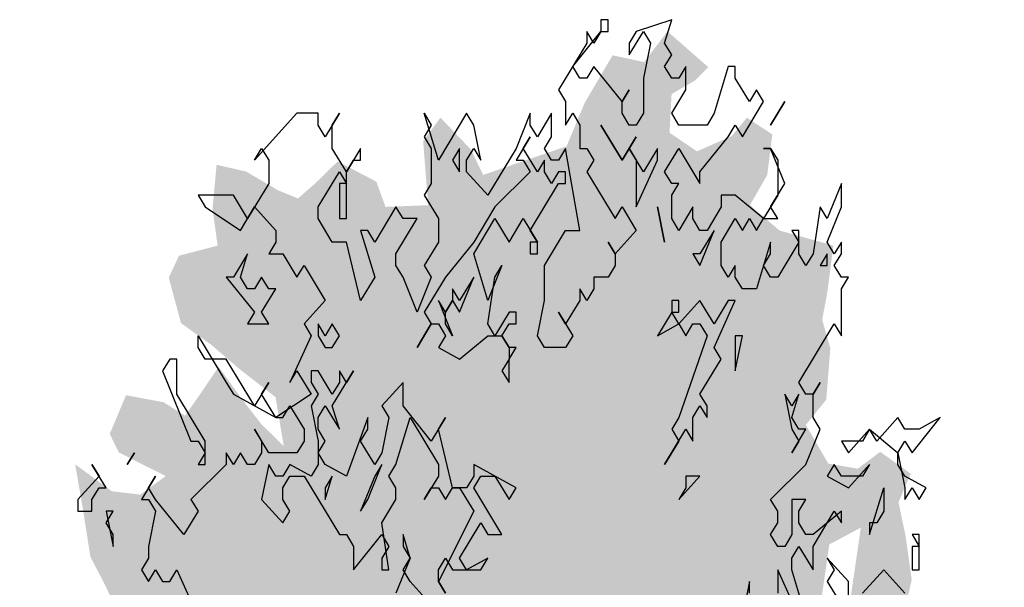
# Model space of a CAD drawing. Extents: x -73 to 183, y -4 to 85.
# Tile 87 of 98: x 108.54 to 112.31, y 6.04 to 8.22. Entities that reach past the tile are written whole.
import ezdxf

# ---------------------------------------------------------------- set-up
doc = ezdxf.new("R2010")
doc.units = 0
doc.header["$MEASUREMENT"] = 0
doc.layers.add('Ost_Ansicht Schilderwerkstatt_5_P_ZE_SYMBOL', color=7, linetype='Continuous')

msp = doc.modelspace()

# ---------------------------------------------------------------- hatches: boundary and pattern name
at = {"layer": 'Ost_Ansicht Schilderwerkstatt_5_P_ZE_SYMBOL', "linetype": 'Continuous', "lineweight": 18, "ltscale": 1000}
h = msp.add_hatch(color=255, dxfattribs=at)
h.paths.add_polyline_path([(111.5662, 5.0304), (111.6871, 5.0498), (111.7963, 5.1402), (111.9133, 5.1789), (112.0576, 5.2177), (112.1278, 5.2887), (112.1902, 5.25), (112.2253, 5.0601), (112.2409, 4.9245), (112.1473, 4.8083), (112.1902, 4.7437), (112.3111, 4.7437), (112.2682, 4.6404), (112.2058, 4.5887), (112.2136, 4.4854), (112.2292, 4.4079), (112.2214, 4.3498), (112.1863, 4.2271), (112.2058, 4.085), (112.1707, 3.9494), (112.2019, 3.775), (112.0615, 3.6523), (111.9757, 3.6136), (111.8197, 3.6265), (111.6637, 3.5296), (111.691, 3.3979), (111.6598, 3.0621), (111.5818, 3.0944), (111.4609, 2.9135), (111.4024, 2.8296), (111.2737, 2.8037), (111.1449, 2.7521), (111.0357, 2.5454), (110.9109, 2.5713), (110.8641, 2.6423), (110.7159, 2.3297), (110.634, 2.0133), (110.5599, 1.6969), (110.5326, 1.4644), (110.5482, 1.2177), (110.4312, 1.2707), (110.3415, 1.2177), (110.2354, 1.2177), (110.2198, 1.4644), (110.1496, 1.7937), (110.0989, 1.981), (110.0482, 2.207), (110.0209, 2.3685), (109.9819, 2.5364), (109.9273, 2.6333), (109.8649, 2.756), (109.7947, 2.8593), (109.6972, 2.8787), (109.6348, 2.8722), (109.6387, 2.9432), (109.5958, 2.9755), (109.4632, 2.9174), (109.4203, 2.8593), (109.354, 2.9109), (109.3306, 2.9626), (109.2994, 2.9045), (109.3033, 2.756), (109.2409, 2.9368), (109.1785, 3.0466), (109.1434, 2.8722), (109.1083, 2.7947), (109.0225, 2.827), (109.0264, 2.9949), (108.9444, 3.0143), (108.882, 3.0207), (108.8781, 3.2016), (108.8001, 3.208), (108.7377, 3.2016), (108.6948, 3.3178), (108.7494, 3.4017), (108.6831, 3.4534), (108.6324, 3.4922), (108.7416, 3.6665), (108.7884, 3.744), (108.6792, 3.7311), (108.5934, 3.8202), (108.687, 3.9365), (108.7572, 3.9817), (108.726, 4.085), (108.609, 4.0398), (108.5368, 4.0398), (108.5622, 4.24), (108.5895, 4.3368), (108.6987, 4.2981), (108.7221, 4.311), (108.7104, 4.4531), (108.7416, 4.6016), (108.57, 4.6726), (108.6168, 4.8083), (108.6441, 4.8858), (108.6012, 5.0278), (108.5973, 5.2345), (108.6636, 5.4799), (108.7923, 5.5897), (108.8742, 5.6801), (108.9952, 5.7317), (109.1122, 5.7253), (109.2448, 5.7382), (109.2526, 5.8092), (109.1629, 5.8221), (109.1161, 5.8415), (108.9796, 5.8544), (108.921, 5.9319), (108.8586, 6.0611), (108.8079, 6.158), (108.7806, 6.3323), (108.7494, 6.5131), (108.8898, 6.4098), (108.9991, 6.3969), (109.0966, 6.4679), (108.9171, 6.5583), (108.882, 6.6294), (108.9444, 6.7779), (109.0888, 6.7508), (109.1707, 6.6991), (109.2292, 6.7831), (109.2994, 6.8864), (109.393, 6.7572), (109.4632, 6.6668), (109.549, 6.5829), (109.5178, 6.7702), (109.3774, 6.8799), (109.2721, 6.9704), (109.1551, 7.0543), (109.1083, 7.2287), (109.1473, 7.3126), (109.2955, 7.3514), (109.276, 7.4934), (109.2916, 7.6613), (109.4047, 7.6355), (109.5256, 7.5645), (109.6036, 7.5322), (109.6699, 7.5903), (109.7557, 7.6743), (109.9039, 7.5968), (109.939, 7.4999), (110.1028, 7.5064), (110.0833, 7.7518), (110.1496, 7.8422), (110.2666, 7.7195), (110.3134, 7.6226), (110.6332, 7.7324), (110.7034, 7.9003), (110.8095, 8.0811), (110.9304, 8.0553), (111.0201, 8.1728), (111.1762, 8.0359), (111.1254, 7.9842), (111.0357, 7.9326), (111.0279, 7.784), (111.1332, 7.713), (111.2659, 7.7711), (111.3244, 7.8422), (111.4219, 7.7776), (111.4024, 7.6226), (111.3361, 7.5064), (111.4492, 7.4095), (111.6559, 7.3514), (111.6325, 7.1705), (111.613, 7.0672), (111.6442, 6.9574), (111.6286, 6.7611), (111.5506, 6.6642), (111.6364, 6.5157), (111.7495, 6.4963), (111.8353, 6.5609), (111.9523, 6.477), (111.9055, 6.3672), (111.9328, 6.238), (111.9562, 6.0701), (111.9211, 5.9151), (111.9484, 5.8441), (112.0615, 5.9151), (112.1512, 5.8054), (112.0927, 5.702), (112.081, 5.6052), (112.0732, 5.4308), (112.0225, 5.3404), (111.9718, 5.4373), (111.8704, 5.4954), (111.7066, 5.3856), (111.6637, 5.25), (111.5584, 5.1789)], flags=0)
h.paths.add_polyline_path([(110.244, 2.827), (110.2908, 2.7947), (110.2752, 2.4589), (110.2713, 2.1812), (110.2284, 2.4008), (110.1699, 2.5945), (110.1153, 2.8528), (110.1348, 2.8916)], flags=0)
h.paths.add_polyline_path([(110.3883, 2.5816), (110.4507, 2.8205), (110.5326, 2.9626), (110.5638, 2.9109), (110.5911, 2.8012), (110.5989, 2.5493), (110.5989, 2.3104), (110.5404, 2.0391), (110.4858, 1.8067), (110.4156, 1.4902), (110.3883, 1.826), (110.3688, 2.3233)], flags=0)
h.paths.add_polyline_path([(111.8626, 4.1211), (111.9952, 4.2697), (112.042, 4.3795), (111.7924, 4.3601), (111.7378, 4.2503)], flags=0)
h.paths.add_polyline_path([(111.6403, 6.2057), (111.7612, 6.2703), (111.7066, 5.8958), (111.5974, 5.9087)], flags=0)

# ---------------------------------------------------------------- linework, layer by layer
at = {"layer": 'Ost_Ansicht Schilderwerkstatt_5_P_ZE_SYMBOL', "linetype": 'Continuous', "ltscale": 1000}
for p, q in [((110.7921, 8.2177), (110.765, 8.2177)), ((110.765, 8.2177), (110.765, 8.1728)), ((110.7921, 8.1728), (110.7921, 8.2177)), ((111.036, 8.2177), (110.9005, 8.1728)), ((111.0089, 8.1279), (111.036, 8.2177)), ((110.6566, 8.0382), (110.765, 8.1728)), ((110.7379, 8.1279), (110.7108, 8.1728)), ((110.7108, 8.1728), (110.7108, 8.1279)), ((110.765, 8.1728), (110.7379, 8.1279)), ((110.765, 8.1728), (110.7921, 8.1728)), ((110.8734, 8.0831), (110.9276, 8.1728)), ((110.9005, 8.1728), (110.8734, 8.1279)), ((110.9276, 8.1728), (110.9547, 8.1279)), ((110.7108, 8.1279), (110.6024, 7.9484)), ((110.8734, 8.1279), (110.8734, 8.0831)), ((110.9547, 8.1279), (110.9276, 7.9933)), ((111.036, 8.0831), (111.0089, 8.1279)), ((111.0089, 8.0382), (111.036, 8.0831)), ((110.6837, 7.9933), (110.6566, 8.0382)), ((110.7379, 8.0382), (110.7108, 7.9933)), ((110.8463, 7.9036), (110.7379, 8.0382)), ((111.036, 7.9933), (111.0089, 8.0382)), ((111.0902, 8.0382), (111.0631, 7.9933)), ((111.0902, 7.9484), (111.0902, 8.0382)), ((111.2528, 8.0382), (111.1986, 7.8587)), ((111.2799, 8.0382), (111.2528, 8.0382)), ((111.2799, 7.9933), (111.2799, 8.0382)), ((110.7108, 7.9933), (110.6837, 7.9933)), ((110.9276, 7.9933), (110.9276, 7.8587)), ((111.0631, 7.9933), (111.036, 7.9933)), ((111.3341, 7.9036), (111.2799, 7.9933)), ((110.6024, 7.9484), (110.6295, 7.9036)), ((110.8463, 7.9036), (110.8734, 7.9484)), ((110.8734, 7.9484), (110.8463, 7.9036)), ((111.036, 7.8587), (111.0902, 7.9484)), ((111.3612, 7.9484), (111.3341, 7.9036)), ((111.3883, 7.9036), (111.3612, 7.9484)), ((110.6295, 7.9036), (110.6295, 7.8138)), ((110.8463, 7.8587), (110.8463, 7.9036)), ((111.307, 7.769), (111.3883, 7.9036)), ((111.4696, 7.9036), (111.4154, 7.8138)), ((111.4154, 7.8138), (111.4696, 7.9036)), ((109.5997, 7.8587), (109.4371, 7.6792)), ((109.681, 7.8587), (109.5997, 7.8587)), ((109.681, 7.8138), (109.681, 7.8587)), ((109.7623, 7.8587), (109.7081, 7.769)), ((109.7352, 7.8138), (109.7623, 7.8587)), ((110.1417, 7.6792), (110.0875, 7.8587)), ((110.0875, 7.8587), (110.1146, 7.8138)), ((110.2501, 7.8587), (110.1417, 7.6792)), ((110.2772, 7.8138), (110.2501, 7.8587)), ((110.494, 7.8587), (110.4398, 7.7241)), ((110.494, 7.8138), (110.494, 7.8587)), ((110.5753, 7.8587), (110.5211, 7.769)), ((110.5753, 7.769), (110.5753, 7.8587)), ((110.6295, 7.8138), (110.6566, 7.8587)), ((110.6566, 7.8587), (110.6837, 7.8138)), ((110.8734, 7.8138), (110.8463, 7.8587)), ((110.9276, 7.8587), (110.9005, 7.8138)), ((111.0631, 7.8138), (111.036, 7.8587)), ((111.1986, 7.8587), (111.1715, 7.8138)), ((109.7081, 7.769), (109.681, 7.8138)), ((109.7352, 7.7241), (109.7352, 7.8138)), ((110.1146, 7.8138), (110.0875, 7.769)), ((110.3043, 7.6792), (110.2772, 7.8138)), ((110.5211, 7.769), (110.494, 7.8138)), ((110.6837, 7.8138), (110.6837, 7.7241)), ((110.8463, 7.6792), (110.765, 7.8138)), ((110.765, 7.8138), (110.8463, 7.6792)), ((110.9005, 7.8138), (110.8734, 7.8138)), ((111.1715, 7.8138), (111.0631, 7.8138)), ((111.2528, 7.769), (111.2799, 7.8138)), ((111.2799, 7.8138), (111.307, 7.769)), ((110.0875, 7.769), (110.1146, 7.7241)), ((110.494, 7.769), (110.4398, 7.6792)), ((110.4669, 7.7241), (110.494, 7.769)), ((110.5482, 7.7241), (110.5753, 7.769)), ((110.9005, 7.769), (110.8463, 7.6792)), ((110.8734, 7.7241), (110.9005, 7.769)), ((111.1444, 7.6343), (111.2528, 7.769)), ((109.4371, 7.6792), (109.4642, 7.7241)), ((109.4642, 7.7241), (109.4913, 7.6792)), ((109.7894, 7.6343), (109.7352, 7.7241)), ((109.8436, 7.7241), (109.7894, 7.6343)), ((109.8436, 7.6792), (109.8436, 7.7241)), ((110.1146, 7.7241), (110.1146, 7.5895)), ((110.223, 7.7241), (110.1959, 7.6792)), ((110.223, 7.6343), (110.223, 7.7241)), ((110.2501, 7.6792), (110.2772, 7.7241)), ((110.2772, 7.7241), (110.3043, 7.6792)), ((110.4398, 7.7241), (110.3314, 7.5446)), ((110.5211, 7.6343), (110.4669, 7.7241)), ((110.5753, 7.6792), (110.5482, 7.7241)), ((110.6295, 7.7241), (110.6024, 7.6792)), ((110.6837, 7.41), (110.6295, 7.7241)), ((110.6837, 7.7241), (110.7108, 7.7241)), ((110.7108, 7.7241), (110.7379, 7.6792)), ((110.8463, 7.6792), (110.8734, 7.7241)), ((110.8734, 7.7241), (110.9005, 7.6792)), ((110.9276, 7.6343), (110.8734, 7.7241)), ((110.9818, 7.7241), (110.9276, 7.6343)), ((110.9818, 7.6792), (110.9818, 7.7241)), ((111.0089, 7.6343), (111.0631, 7.7241)), ((111.0631, 7.7241), (111.1444, 7.5895)), ((111.4154, 7.7241), (111.3883, 7.7241)), ((111.3883, 7.7241), (111.4154, 7.7241)), ((111.4696, 7.5895), (111.4154, 7.7241)), ((111.4154, 7.7241), (111.4425, 7.6792)), ((109.4913, 7.6792), (109.4913, 7.5895)), ((109.7894, 7.6343), (109.8165, 7.6792)), ((109.8165, 7.6792), (109.8436, 7.6792)), ((110.1959, 7.6792), (110.223, 7.6343)), ((110.2501, 7.6343), (110.2501, 7.6792)), ((110.4398, 7.6792), (110.4669, 7.6792)), ((110.4669, 7.6792), (110.494, 7.6343)), ((110.5482, 7.6792), (110.5211, 7.6343)), ((110.5482, 7.6343), (110.5482, 7.6792)), ((110.6024, 7.6792), (110.5753, 7.6792)), ((110.7379, 7.6792), (110.7108, 7.6343)), ((110.9005, 7.6792), (110.9005, 7.4997)), ((110.9005, 7.4997), (110.9818, 7.6792)), ((111.4425, 7.6792), (111.4425, 7.5446)), ((109.681, 7.4997), (109.7623, 7.6343)), ((109.7623, 7.6343), (109.7894, 7.5895)), ((109.7894, 7.4548), (109.7894, 7.6343)), ((110.3314, 7.5446), (110.2501, 7.6343)), ((110.494, 7.6343), (110.3585, 7.4997)), ((110.5753, 7.5895), (110.5482, 7.6343)), ((110.6024, 7.6343), (110.5753, 7.5895)), ((110.6295, 7.6343), (110.6024, 7.6343)), ((110.6295, 7.5895), (110.6295, 7.6343)), ((110.7108, 7.6343), (110.8192, 7.4548)), ((111.036, 7.5895), (111.0089, 7.6343)), ((111.1444, 7.5895), (111.1444, 7.6343)), ((109.4913, 7.5895), (109.41, 7.4548)), ((109.7894, 7.5895), (109.7623, 7.5895)), ((109.7623, 7.5895), (109.7623, 7.4548)), ((110.1146, 7.5895), (110.0875, 7.5446)), ((110.494, 7.41), (110.6024, 7.5895)), ((110.6024, 7.5895), (110.6295, 7.5895)), ((111.036, 7.5446), (111.0631, 7.5895)), ((111.0631, 7.5895), (111.036, 7.5895)), ((111.4154, 7.4997), (111.4696, 7.5895)), ((111.6864, 7.5895), (111.6322, 7.4548)), ((111.6864, 7.4997), (111.6864, 7.5895)), ((109.3558, 7.5446), (109.2203, 7.5446)), ((109.2203, 7.5446), (109.2474, 7.4997)), ((109.41, 7.4548), (109.3558, 7.5446)), ((110.0875, 7.5446), (110.1417, 7.4548)), ((111.036, 7.4548), (111.036, 7.5446)), ((111.2799, 7.5446), (111.2257, 7.5446)), ((111.2257, 7.5446), (111.2257, 7.4997)), ((111.3883, 7.4548), (111.2799, 7.5446)), ((111.4425, 7.5446), (111.3883, 7.4548)), ((109.2474, 7.4997), (109.3829, 7.41)), ((109.3829, 7.41), (109.4371, 7.4997)), ((109.4371, 7.4997), (109.5184, 7.41)), ((109.681, 7.4548), (109.681, 7.4997)), ((109.9791, 7.4997), (109.8978, 7.3651)), ((110.0062, 7.4548), (109.9791, 7.4997)), ((110.3585, 7.4997), (110.2772, 7.3651)), ((110.8192, 7.4548), (110.8463, 7.4997)), ((110.8463, 7.4997), (110.9005, 7.41)), ((110.9818, 7.4997), (111.0089, 7.3651)), ((111.0089, 7.3651), (110.9818, 7.4997)), ((111.1173, 7.4997), (111.0631, 7.41)), ((111.1173, 7.4548), (111.1173, 7.4997)), ((111.2257, 7.4997), (111.1715, 7.41)), ((111.4425, 7.4548), (111.4154, 7.4997)), ((111.6051, 7.4997), (111.578, 7.3202)), ((111.6322, 7.4548), (111.6051, 7.4997)), ((111.6322, 7.3651), (111.6864, 7.4997)), ((109.7352, 7.3651), (109.681, 7.4548)), ((109.7623, 7.4548), (109.7894, 7.4548)), ((109.9791, 7.3202), (110.0604, 7.4548)), ((110.0604, 7.4548), (110.0062, 7.4548)), ((110.1417, 7.4548), (110.1417, 7.3651)), ((110.2772, 7.3202), (110.3585, 7.4548)), ((110.3585, 7.4548), (110.4127, 7.3651)), ((110.4127, 7.3651), (110.4669, 7.4548)), ((110.4669, 7.4548), (110.5211, 7.3651)), ((111.0631, 7.41), (111.036, 7.4548)), ((111.1444, 7.41), (111.1173, 7.4548)), ((111.2257, 7.3651), (111.2799, 7.4548)), ((111.2799, 7.4548), (111.307, 7.41)), ((111.307, 7.41), (111.3341, 7.4548)), ((111.3341, 7.4548), (111.3612, 7.41)), ((111.3612, 7.41), (111.3883, 7.4548)), ((111.3883, 7.4548), (111.4425, 7.4548)), ((109.5184, 7.41), (109.5184, 7.3651)), ((109.8707, 7.41), (109.8436, 7.41)), ((109.8436, 7.41), (109.8978, 7.2305)), ((109.8978, 7.3651), (109.8707, 7.41)), ((110.5211, 7.3651), (110.494, 7.41)), ((110.5482, 7.2754), (110.6295, 7.41)), ((110.6295, 7.41), (110.6837, 7.41)), ((110.9005, 7.41), (110.8192, 7.3202)), ((111.1715, 7.41), (111.1444, 7.41)), ((111.1444, 7.2754), (111.1986, 7.41)), ((111.1986, 7.41), (111.1444, 7.3202)), ((111.5238, 7.41), (111.4967, 7.41)), ((111.4967, 7.41), (111.5238, 7.3651)), ((111.5238, 7.3202), (111.5238, 7.41)), ((109.5184, 7.3651), (109.4913, 7.3202)), ((109.7894, 7.3651), (109.7352, 7.3651)), ((109.8436, 7.1407), (109.7894, 7.3651)), ((110.1417, 7.3651), (110.0875, 7.2754)), ((110.2772, 7.3651), (110.1688, 7.2305)), ((110.5211, 7.3651), (110.494, 7.3651)), ((110.494, 7.3651), (110.494, 7.3202)), ((110.5211, 7.3202), (110.5211, 7.3651)), ((110.8192, 7.3202), (110.7921, 7.3651)), ((110.7921, 7.3651), (110.8192, 7.3202)), ((111.2257, 7.2754), (111.2257, 7.3651)), ((111.4154, 7.3651), (111.3612, 7.1856)), ((111.4154, 7.3202), (111.4154, 7.3651)), ((111.5238, 7.3651), (111.4425, 7.2305)), ((111.6593, 7.3202), (111.6322, 7.3651)), ((111.6864, 7.3651), (111.6593, 7.3202)), ((111.6864, 7.3202), (111.6864, 7.3651)), ((109.41, 7.3202), (109.3558, 7.2305)), ((109.3829, 7.2305), (109.41, 7.3202)), ((109.4913, 7.3202), (109.5455, 7.3202)), ((109.5455, 7.3202), (109.5997, 7.2305)), ((109.9791, 7.2754), (109.9791, 7.3202)), ((110.3314, 7.1407), (110.2772, 7.3202)), ((110.494, 7.3202), (110.5211, 7.3202)), ((110.8192, 7.3202), (110.8192, 7.2754)), ((111.1173, 7.3202), (111.1444, 7.2754)), ((111.1444, 7.3202), (111.1173, 7.3202)), ((111.3883, 7.2754), (111.4154, 7.3202)), ((111.5509, 7.2754), (111.5238, 7.3202)), ((111.578, 7.3202), (111.5509, 7.2754)), ((111.6322, 7.3202), (111.6051, 7.2754)), ((111.6322, 7.2754), (111.6322, 7.3202)), ((111.6593, 7.2754), (111.6864, 7.3202)), ((109.5997, 7.2305), (109.6268, 7.2754)), ((109.6268, 7.2754), (109.7081, 7.1407)), ((110.0062, 7.2305), (109.9791, 7.2754)), ((110.0875, 7.2754), (110.1146, 7.2305)), ((110.3856, 7.2754), (110.3314, 7.1407)), ((110.3585, 7.2305), (110.3856, 7.2754)), ((110.5482, 7.1407), (110.5482, 7.2754)), ((110.8192, 7.2754), (110.7921, 7.2305)), ((111.2528, 7.2305), (111.2257, 7.2754)), ((111.2799, 7.2754), (111.2528, 7.2305)), ((111.2799, 7.2305), (111.2799, 7.2754)), ((111.4154, 7.2305), (111.3883, 7.2754)), ((111.6051, 7.2754), (111.6322, 7.2754)), ((111.6864, 7.2305), (111.6593, 7.2754)), ((109.3287, 7.2305), (109.4371, 7.0959)), ((109.3558, 7.2305), (109.3287, 7.2305)), ((109.41, 7.1856), (109.3829, 7.2305)), ((109.4642, 7.2305), (109.4371, 7.1856)), ((109.4913, 7.1856), (109.4642, 7.2305)), ((109.8978, 7.2305), (109.8436, 7.1407)), ((110.0604, 7.0959), (110.0062, 7.2305)), ((110.1146, 7.2305), (110.0604, 7.0959)), ((110.1688, 7.2305), (110.0875, 7.0959)), ((110.223, 7.0959), (110.2772, 7.2305)), ((110.2772, 7.2305), (110.223, 7.1407)), ((110.3314, 7.051), (110.3585, 7.2305)), ((110.7921, 7.2305), (110.7379, 7.2305)), ((110.7379, 7.2305), (110.7379, 7.1856)), ((111.307, 7.1856), (111.2799, 7.2305)), ((111.4425, 7.2305), (111.4154, 7.2305)), ((111.6864, 7.1856), (111.7135, 7.2305)), ((111.7135, 7.2305), (111.6864, 7.2305)), ((109.4371, 7.1856), (109.41, 7.1856)), ((109.4642, 7.0959), (109.5184, 7.1856)), ((109.5184, 7.1856), (109.4913, 7.1856)), ((110.1959, 7.1856), (110.1959, 7.1407)), ((110.223, 7.1407), (110.1959, 7.1856)), ((110.7108, 7.1407), (110.6837, 7.1856)), ((110.6837, 7.1856), (110.6837, 7.1407)), ((110.7379, 7.1856), (110.7108, 7.1407)), ((111.3612, 7.1856), (111.307, 7.1856)), ((111.6864, 7.0061), (111.6864, 7.1856)), ((109.7081, 7.1407), (109.6268, 7.051)), ((110.1688, 7.0959), (110.1417, 7.1407)), ((110.1417, 7.1407), (110.1959, 7.0061)), ((110.1959, 7.1407), (110.1688, 7.0959)), ((110.1688, 7.0959), (110.1959, 7.1407)), ((110.1959, 7.1407), (110.223, 7.0959)), ((110.5211, 7.0061), (110.5482, 7.1407)), ((110.6837, 7.1407), (110.6295, 7.051)), ((111.0631, 7.1407), (111.036, 7.1407)), ((111.036, 7.1407), (111.036, 7.0959)), ((111.1444, 7.1407), (111.0631, 7.051)), ((111.0631, 7.0959), (111.0631, 7.1407)), ((111.1986, 7.051), (111.1444, 7.1407)), ((111.1986, 6.9613), (111.2799, 7.1407)), ((111.2528, 7.1407), (111.1986, 7.051)), ((111.2799, 7.1407), (111.2528, 7.1407)), ((109.4371, 7.0959), (109.41, 7.051)), ((109.4913, 7.051), (109.4642, 7.0959)), ((110.0875, 7.0959), (110.1146, 7.051)), ((110.1688, 7.051), (110.1688, 7.0959)), ((110.4127, 7.0959), (110.3585, 7.0061)), ((110.4398, 7.0959), (110.4127, 7.0959)), ((110.4398, 7.051), (110.4398, 7.0959)), ((110.6295, 7.051), (110.6024, 7.0959)), ((110.6024, 7.0959), (110.6566, 7.0061)), ((111.036, 7.0959), (110.9818, 7.0061)), ((111.0631, 7.051), (111.036, 7.0959)), ((111.036, 7.0959), (111.0631, 7.0959)), ((109.41, 7.051), (109.4913, 7.051)), ((109.6268, 7.051), (109.6539, 7.0061)), ((109.681, 7.051), (109.681, 7.0061)), ((109.7081, 7.0061), (109.681, 7.051)), ((109.7352, 7.051), (109.7081, 7.0061)), ((109.7623, 7.0061), (109.7352, 7.051)), ((110.1146, 7.051), (110.0604, 6.9613)), ((110.0604, 6.9613), (110.1146, 7.051)), ((110.1146, 7.051), (110.1417, 7.051)), ((110.1417, 7.051), (110.1688, 7.0061)), ((110.1959, 7.0061), (110.1688, 7.051)), ((110.3585, 7.0061), (110.3314, 7.051)), ((110.3856, 7.0061), (110.4127, 7.051)), ((110.4127, 7.051), (110.4398, 7.051)), ((110.9818, 7.0061), (111.0631, 7.051)), ((111.0631, 7.051), (111.0902, 7.0061)), ((111.0902, 7.0061), (111.1173, 7.051)), ((111.1173, 7.051), (111.1444, 7.051)), ((111.1444, 7.051), (111.1715, 7.0061)), ((111.5238, 6.8266), (111.6593, 7.051)), ((111.6593, 7.051), (111.6864, 7.0061)), ((109.2203, 6.9613), (109.2203, 7.0061)), ((109.2203, 7.0061), (109.3287, 6.8266)), ((109.6539, 7.0061), (109.5726, 6.8266)), ((109.681, 7.0061), (109.7081, 6.9613)), ((109.7352, 6.9613), (109.7623, 7.0061)), ((110.1688, 7.0061), (110.1417, 6.9613)), ((110.223, 6.9164), (110.3314, 7.0061)), ((110.3314, 7.0061), (110.3856, 7.0061)), ((110.3856, 7.0061), (110.4127, 6.9613)), ((110.4127, 6.9613), (110.3856, 7.0061)), ((110.5482, 6.9613), (110.5211, 7.0061)), ((110.6566, 7.0061), (110.6295, 6.9613)), ((111.1715, 7.0061), (111.0631, 6.692)), ((111.2799, 6.8715), (111.307, 7.0061)), ((111.307, 7.0061), (111.2799, 7.0061)), ((111.2799, 7.0061), (111.2799, 6.8715)), ((109.2474, 6.9164), (109.2203, 6.9613)), ((109.7081, 6.9613), (109.7352, 6.9613)), ((110.1417, 6.9613), (110.223, 6.9164)), ((110.4127, 6.9613), (110.4127, 6.9164)), ((110.4127, 6.9164), (110.4398, 6.9613)), ((110.4398, 6.9613), (110.4127, 6.9613)), ((110.6295, 6.9613), (110.5482, 6.9613)), ((111.2257, 6.9164), (111.1986, 6.9613)), ((109.1119, 6.9164), (109.0848, 6.8715)), ((109.139, 6.9164), (109.1119, 6.9164)), ((109.139, 6.7818), (109.139, 6.9164)), ((109.3287, 6.9164), (109.2474, 6.9164)), ((109.4371, 6.7369), (109.3287, 6.9164)), ((110.4127, 6.9164), (110.3856, 6.8715)), ((110.4127, 6.8266), (110.4127, 6.9164)), ((111.1444, 6.7818), (111.2257, 6.9164)), ((109.0848, 6.8715), (109.1932, 6.6023)), ((109.5726, 6.8266), (109.5997, 6.8715)), ((109.5997, 6.8715), (109.6539, 6.7818)), ((109.681, 6.8715), (109.6539, 6.8715)), ((109.6539, 6.8715), (109.6539, 6.8266)), ((109.7352, 6.7818), (109.681, 6.8715)), ((109.7352, 6.7369), (109.8165, 6.8715)), ((109.7623, 6.8715), (109.7623, 6.8266)), ((109.7894, 6.8266), (109.7623, 6.8715)), ((109.8165, 6.8715), (109.7894, 6.8266)), ((110.3856, 6.8715), (110.4127, 6.8266)), ((109.3287, 6.8266), (109.3558, 6.7818)), ((109.4913, 6.8266), (109.4371, 6.7369)), ((109.4642, 6.7818), (109.4913, 6.8266)), ((109.6539, 6.8266), (109.681, 6.7818)), ((109.7623, 6.8266), (109.7352, 6.7818)), ((110.0062, 6.8266), (109.9249, 6.7369)), ((110.0062, 6.7369), (110.0062, 6.8266)), ((111.5509, 6.7818), (111.5238, 6.8266)), ((111.578, 6.7818), (111.6051, 6.8266)), ((111.6051, 6.8266), (111.578, 6.7818)), ((109.2474, 6.6023), (109.139, 6.7818)), ((109.3558, 6.7818), (109.5184, 6.692)), ((109.5184, 6.692), (109.4642, 6.7818)), ((109.6539, 6.7818), (109.5184, 6.692)), ((109.681, 6.7818), (109.6539, 6.7369)), ((111.1715, 6.7369), (111.1444, 6.7818)), ((111.4696, 6.7818), (111.4967, 6.6472)), ((111.4967, 6.7369), (111.4696, 6.7818)), ((111.4967, 6.692), (111.5238, 6.7818)), ((111.5238, 6.7818), (111.4967, 6.7369)), ((111.578, 6.7818), (111.5509, 6.7818)), ((111.578, 6.692), (111.578, 6.7818)), ((109.5455, 6.692), (109.5726, 6.7369)), ((109.5726, 6.7369), (109.6268, 6.6472)), ((109.6539, 6.7369), (109.681, 6.6023)), ((109.681, 6.692), (109.7081, 6.7369)), ((109.7081, 6.7369), (109.7623, 6.6472)), ((109.7623, 6.6472), (109.7352, 6.7369)), ((109.9249, 6.7369), (109.952, 6.692)), ((110.1146, 6.6023), (110.0062, 6.7369)), ((111.1173, 6.692), (111.1444, 6.7369)), ((111.1444, 6.7369), (111.1715, 6.692)), ((111.1715, 6.692), (111.1715, 6.7369)), ((109.5184, 6.692), (109.5455, 6.692)), ((109.681, 6.6472), (109.681, 6.692)), ((109.8707, 6.692), (109.7894, 6.4677)), ((109.8707, 6.6472), (109.8707, 6.692)), ((109.952, 6.692), (109.9249, 6.5574)), ((109.9791, 6.5125), (110.0333, 6.692)), ((110.0333, 6.692), (110.1417, 6.5125)), ((110.1688, 6.692), (110.1146, 6.6023)), ((110.1417, 6.6472), (110.1688, 6.692)), ((111.0631, 6.692), (111.036, 6.6472)), ((111.1173, 6.6023), (111.1173, 6.692)), ((111.5238, 6.6472), (111.4967, 6.692)), ((111.6051, 6.6472), (111.578, 6.692)), ((111.9032, 6.692), (111.8219, 6.6023)), ((111.9303, 6.6472), (111.9032, 6.692)), ((111.9574, 6.5574), (112.0658, 6.692)), ((112.0658, 6.692), (111.9845, 6.6472)), ((109.4913, 6.5574), (109.4371, 6.6472)), ((109.4371, 6.6472), (109.4642, 6.6023)), ((109.6268, 6.6472), (109.6268, 6.6023)), ((109.7081, 6.6023), (109.681, 6.6472)), ((109.8436, 6.6023), (109.8707, 6.6472)), ((110.1959, 6.4228), (110.1417, 6.6472)), ((111.0089, 6.5125), (111.0902, 6.6472)), ((111.036, 6.6472), (111.0631, 6.6023)), ((111.0902, 6.6472), (111.1173, 6.6023)), ((111.4967, 6.6472), (111.5238, 6.6023)), ((111.4967, 6.5574), (111.5509, 6.6472)), ((111.5509, 6.6472), (111.5238, 6.6472)), ((111.5509, 6.5125), (111.6051, 6.6472)), ((111.7135, 6.5574), (111.7948, 6.6472)), ((111.7948, 6.6472), (111.7677, 6.6023)), ((111.8219, 6.6023), (111.7948, 6.6472)), ((111.7948, 6.6472), (111.9032, 6.5574)), ((111.9845, 6.6472), (111.9303, 6.6472)), ((109.1932, 6.6023), (109.2203, 6.6023)), ((109.2203, 6.6023), (109.2474, 6.5574)), ((109.2474, 6.5125), (109.2474, 6.6023)), ((109.4642, 6.6023), (109.4642, 6.5574)), ((109.6268, 6.6023), (109.5997, 6.5574)), ((109.681, 6.6023), (109.681, 6.5125)), ((109.681, 6.5574), (109.7081, 6.6023)), ((109.8978, 6.5125), (109.8436, 6.6023)), ((111.0631, 6.6023), (111.0089, 6.5125)), ((111.5238, 6.6023), (111.4967, 6.5574)), ((111.7677, 6.6023), (111.6864, 6.6023)), ((111.6864, 6.6023), (111.7135, 6.5574)), ((111.9032, 6.5574), (111.9303, 6.6023)), ((111.9303, 6.6023), (111.9574, 6.5574)), ((108.9764, 6.5574), (108.9493, 6.5125)), ((108.9493, 6.5125), (108.9764, 6.5574)), ((109.2474, 6.5574), (109.2203, 6.5125)), ((109.3558, 6.5125), (109.3287, 6.5574)), ((109.3287, 6.5574), (109.3287, 6.5125)), ((109.3829, 6.5574), (109.3558, 6.5125)), ((109.41, 6.5125), (109.3829, 6.5574)), ((109.4642, 6.5574), (109.4371, 6.5125)), ((109.5997, 6.5574), (109.4913, 6.5574)), ((109.7081, 6.5125), (109.681, 6.5574)), ((109.9249, 6.5574), (109.8978, 6.5125)), ((111.9032, 6.5574), (111.9303, 6.4228)), ((111.9032, 6.5125), (111.9032, 6.5574)), ((108.868, 6.4228), (108.8138, 6.5125)), ((108.8138, 6.5125), (108.8409, 6.4677)), ((109.3287, 6.5125), (109.1932, 6.3779)), ((109.2203, 6.5125), (109.2474, 6.5125)), ((109.4371, 6.5125), (109.41, 6.5125)), ((109.4913, 6.5125), (109.4642, 6.3779)), ((109.5184, 6.4677), (109.4913, 6.5125)), ((109.5726, 6.5125), (109.5455, 6.4677)), ((109.6539, 6.4677), (109.5726, 6.5125)), ((109.681, 6.5125), (109.6539, 6.4677)), ((109.7894, 6.4677), (109.7081, 6.5125)), ((109.8707, 6.3779), (109.9249, 6.5125)), ((109.9249, 6.5125), (109.8978, 6.4677)), ((109.952, 6.4677), (109.9791, 6.5125)), ((110.1417, 6.5125), (110.1417, 6.4677)), ((110.4398, 6.4228), (110.2772, 6.5125)), ((110.2772, 6.5125), (110.2772, 6.4677)), ((111.4154, 6.3779), (111.5509, 6.5125)), ((111.6593, 6.5125), (111.6322, 6.4677)), ((111.6864, 6.4677), (111.6593, 6.5125)), ((111.7135, 6.4228), (111.7948, 6.5125)), ((111.7948, 6.5125), (111.7677, 6.4677)), ((111.9303, 6.4677), (111.9032, 6.5125)), ((108.8409, 6.4677), (108.7596, 6.3779)), ((109.0577, 6.4677), (109.0035, 6.3779)), ((109.0306, 6.4228), (109.0577, 6.4677)), ((109.5455, 6.4677), (109.5184, 6.4677)), ((109.5455, 6.4228), (109.5726, 6.4677)), ((109.5726, 6.4677), (109.6268, 6.4677)), ((109.6268, 6.4677), (109.7623, 6.2433)), ((109.7081, 6.3779), (109.7352, 6.4677)), ((109.7352, 6.4677), (109.7081, 6.4228)), ((109.8978, 6.4677), (109.8436, 6.3331)), ((109.9791, 6.4228), (109.952, 6.4677)), ((110.1417, 6.4677), (110.0875, 6.3779)), ((110.2772, 6.4677), (110.2501, 6.4228)), ((110.2772, 6.4228), (110.3043, 6.4677)), ((110.3043, 6.4677), (110.3585, 6.4677)), ((110.3585, 6.4677), (110.4127, 6.3779)), ((111.0631, 6.3779), (111.1444, 6.4677)), ((111.1444, 6.4677), (111.0902, 6.4677)), ((111.0902, 6.4677), (111.0902, 6.4228)), ((111.6322, 6.4677), (111.7135, 6.4228)), ((111.7677, 6.4677), (111.6864, 6.4677)), ((112.0116, 6.4228), (111.9303, 6.4677)), ((108.8138, 6.3779), (108.8409, 6.4228)), ((108.8409, 6.4228), (108.868, 6.4228)), ((109.0577, 6.3779), (109.0306, 6.4228)), ((109.5455, 6.3779), (109.5455, 6.4228)), ((109.7081, 6.4228), (109.7081, 6.3779)), ((109.9791, 6.3779), (109.9791, 6.4228)), ((110.0875, 6.3779), (110.1146, 6.4228)), ((110.1146, 6.4228), (110.1417, 6.4228)), ((110.1417, 6.4228), (110.1688, 6.3779)), ((110.1688, 6.3779), (110.1959, 6.4228)), ((110.1959, 6.4228), (110.223, 6.4228)), ((110.2501, 6.4228), (110.1959, 6.4228)), ((110.223, 6.4228), (110.2772, 6.3331)), ((110.3856, 6.2433), (110.2772, 6.4228)), ((110.4127, 6.3779), (110.4398, 6.4228)), ((111.0902, 6.4228), (111.0631, 6.3779)), ((111.7948, 6.2433), (111.849, 6.4228)), ((111.849, 6.4228), (111.849, 6.3331)), ((111.9303, 6.4228), (111.9303, 6.3779)), ((111.9303, 6.3779), (111.9574, 6.4228)), ((111.9574, 6.4228), (111.9845, 6.3779)), ((111.9845, 6.3779), (112.0116, 6.4228)), ((108.7596, 6.3779), (108.7596, 6.3331)), ((108.8138, 6.3331), (108.8138, 6.3779)), ((109.0035, 6.3779), (109.0306, 6.3779)), ((109.0306, 6.3779), (109.0577, 6.3331)), ((109.1661, 6.2433), (109.0577, 6.3779)), ((109.1932, 6.3779), (109.2203, 6.3331)), ((109.4642, 6.3779), (109.5455, 6.2882)), ((109.5726, 6.3331), (109.5455, 6.3779)), ((109.8436, 6.3331), (109.8707, 6.3779)), ((109.9249, 6.2882), (109.9791, 6.3779)), ((111.4425, 6.3331), (111.4154, 6.3779)), ((111.5509, 6.3779), (111.4967, 6.3779)), ((111.4967, 6.3779), (111.4967, 6.2433)), ((111.5238, 6.3331), (111.5509, 6.3779)), ((108.7596, 6.3331), (108.8138, 6.3331)), ((108.868, 6.2882), (108.8951, 6.3331)), ((108.8951, 6.3331), (108.868, 6.3331)), ((108.868, 6.3331), (108.8951, 6.1984)), ((109.0577, 6.3331), (109.0306, 6.1984)), ((109.2203, 6.3331), (109.1661, 6.2433)), ((109.5455, 6.2882), (109.5726, 6.3331)), ((110.2772, 6.3331), (110.1417, 6.0638)), ((111.4425, 6.2882), (111.4425, 6.3331)), ((111.5238, 6.2882), (111.5238, 6.3331)), ((111.578, 6.1984), (111.6593, 6.3331)), ((111.6864, 6.3331), (111.578, 6.2433)), ((111.6593, 6.3331), (111.6864, 6.2882)), ((111.6864, 6.2882), (111.6864, 6.3331)), ((111.849, 6.3331), (111.8219, 6.2882)), ((108.8951, 6.2433), (108.868, 6.2882)), ((109.952, 6.1087), (109.9249, 6.2882)), ((110.223, 6.1536), (110.3043, 6.2882)), ((110.3043, 6.2882), (110.3314, 6.2433)), ((111.4154, 6.2433), (111.4425, 6.2882)), ((111.5509, 6.2433), (111.5238, 6.2882)), ((111.8219, 6.2882), (111.7948, 6.2882)), ((111.7948, 6.2882), (111.7948, 6.2433)), ((108.8951, 6.1984), (108.8951, 6.2433)), ((109.7623, 6.2433), (109.7894, 6.2433)), ((109.7894, 6.2433), (109.8165, 6.1984)), ((109.8165, 6.1087), (109.9249, 6.2433)), ((109.9249, 6.2433), (109.952, 6.1984)), ((110.0333, 6.1536), (110.0062, 6.2433)), ((110.0062, 6.2433), (110.0062, 6.1984)), ((110.3314, 6.2433), (110.3856, 6.2433)), ((111.4425, 6.1984), (111.4154, 6.2433)), ((111.4967, 6.2433), (111.4696, 6.1984)), ((111.578, 6.2433), (111.5509, 6.2433)), ((111.9845, 6.2433), (111.9574, 6.2433)), ((111.9574, 6.2433), (111.9845, 6.1984)), ((111.9845, 6.1087), (111.9845, 6.2433)), ((109.0306, 6.1984), (109.0306, 6.1536)), ((109.8165, 6.1984), (109.8165, 6.1087)), ((109.952, 6.1984), (109.9249, 6.1536)), ((110.0062, 6.1984), (110.0333, 6.1536)), ((111.4696, 6.1984), (111.4425, 6.1984)), ((111.4967, 6.1536), (111.5238, 6.1984)), ((111.5238, 6.1984), (111.578, 6.1087)), ((111.578, 6.1087), (111.578, 6.1984)), ((111.9845, 6.1984), (111.9574, 6.1984)), ((111.9574, 6.1984), (111.9574, 6.1087)), ((109.0306, 6.1536), (109.0035, 6.1087)), ((109.9249, 6.1536), (109.9249, 6.1087)), ((110.0333, 6.1536), (109.9791, 6.019)), ((110.0062, 6.1087), (110.0333, 6.1536)), ((110.1417, 6.1087), (110.1688, 6.1536)), ((110.1688, 6.1536), (110.1959, 6.1087)), ((110.2501, 6.1087), (110.223, 6.1536)), ((110.3314, 6.1536), (110.2501, 6.1087)), ((110.3043, 6.1087), (110.3314, 6.1536)), ((111.4967, 6.1087), (111.4967, 6.1536)), ((111.7135, 6.0638), (111.6322, 6.1536)), ((111.6322, 6.1536), (111.6593, 6.1087)), ((109.0035, 6.1087), (109.0306, 6.0638)), ((109.0306, 6.0638), (109.0577, 6.1087)), ((109.0577, 6.1087), (109.0848, 6.0638)), ((109.1119, 6.0638), (109.139, 6.1087)), ((109.139, 6.1087), (109.2203, 5.9292)), ((109.9249, 6.1087), (109.952, 6.1087)), ((110.0333, 6.0638), (110.0062, 6.1087)), ((110.1417, 6.0638), (110.1417, 6.1087)), ((110.1959, 6.1087), (110.3043, 6.1087)), ((111.5238, 5.9292), (111.4425, 6.1087)), ((111.4425, 6.1087), (111.4425, 6.019)), ((111.5509, 5.9292), (111.4967, 6.1087)), ((111.6593, 6.1087), (111.6322, 6.0638)), ((111.849, 6.1087), (111.7677, 6.019)), ((111.9303, 6.019), (111.849, 6.1087)), ((111.9574, 6.1087), (111.9845, 6.1087)), ((109.0848, 6.0638), (109.1119, 6.0638)), ((110.1146, 5.9741), (110.0333, 6.0638)), ((110.1417, 6.0638), (110.1688, 6.019)), ((110.1688, 6.019), (110.1417, 6.0638)), ((111.3341, 6.0638), (111.307, 5.9292)), ((111.3341, 6.019), (111.3341, 6.0638)), ((111.6322, 6.0638), (111.6864, 5.9741)), ((111.7135, 5.9741), (111.7135, 6.0638))]:
    msp.add_line(p, q, dxfattribs=at)

doc.saveas('drawing.dxf')
